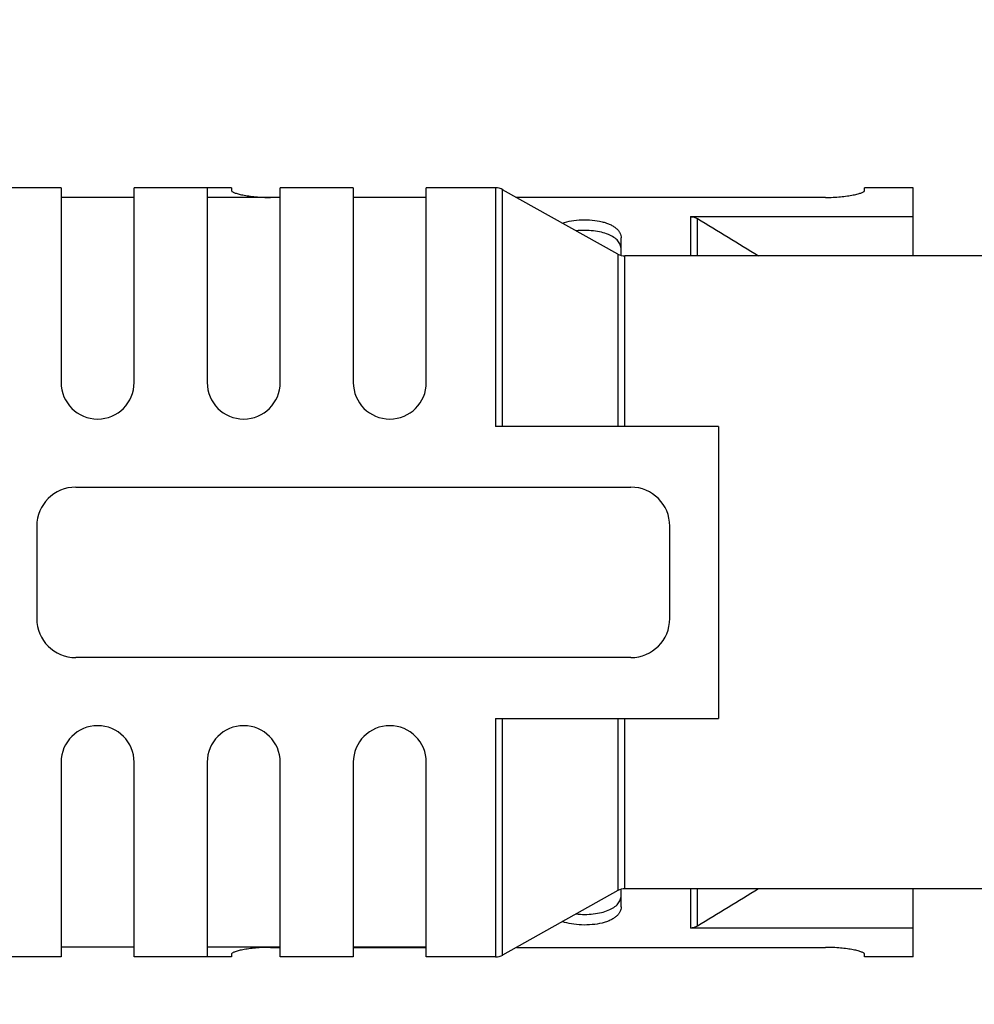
# Model space of a CAD drawing. Header units: millimetres. Extents: x 298 to 711, y 179 to 525.
# Tile 8 of 13: x 648 to 667, y 299 to 319. Entities that reach past the tile are written whole.
import ezdxf

# ---------------------------------------------------------------- set-up
doc = ezdxf.new("R2010")
doc.units = ezdxf.units.MM
doc.header["$LTSCALE"] = 32.67
doc.header["$PDMODE"] = 3
doc.header["$PDSIZE"] = 8
doc.layers.get('0').update_dxf_attribs({"linetype": 'CONTINUOUS'})
doc.layers.get('Defpoints').update_dxf_attribs({"linetype": 'CONTINUOUS'})
doc.layers.add('00_COMPONENTS', color=7, linetype='CONTINUOUS')
doc.layers.add('51__DRAFT_DIMS', color=7, linetype='CONTINUOUS')
doc.styles.get("Standard").update_dxf_attribs({"font": 'simfang.ttf'})
doc.dimstyles.new('DIMSTYLE_3', dxfattribs={"dimtxt": 3, "dimasz": 3, "dimexe": 2.5, "dimexo": 0.5, "dimgap": 0.75, "dimtad": 1, "dimdsep": 46, "dimtxsty": 'STANDARD', "dimblk": '_FILLED', "dimblk1": '_FILLED', "dimblk2": '_FILLED', "dimcen": 0.09, "dimclrt": 3, "dimazin": 2, "dimtp": 0.3, "dimtm": 0.3, "dimtfac": 1, "dimtofl": 0, "dimtmove": 0, "dimatfit": 3, "dimldrblk": '_FILLED', "dimfxl": 1, "dimtolj": 1, "dimarcsym": 0})

# ---------------------------------------------------------------- blocks, each defined once
blk = doc.blocks.new('_FILLED')
at = {"color": 0, "linetype": 'ByBlock'}
blk.add_solid([(0, 0), (-1, 0.1667), (-1, -0.1667)], dxfattribs=at)
blk = doc.blocks.new('*D13')
at = {"layer": '51__DRAFT_DIMS', "color": 0, "lineweight": -2}
for p, q in [((492.59, 379.324), (649.832, 379.324)), ((647.332, 284.824), (647.332, 376.324)), ((579.59, 281.824), (649.832, 281.824))]:
    blk.add_line(p, q, dxfattribs=at)
at = {"layer": 'Defpoints', "color": 0}
for p in [(492.09, 379.324), (647.332, 379.324), (579.09, 281.824)]:
    blk.add_point(p, dxfattribs=at)
at = {"layer": '51__DRAFT_DIMS', "color": 0, "linetype": 'ByBlock', "lineweight": -2, "xscale": 3, "yscale": 3, "zscale": 3}
for p, rotation in [((647.332, 379.324), 90), ((647.332, 281.824), 270)]:
    blk.add_blockref('_FILLED', p, dxfattribs=dict(at, rotation=rotation))
at = {"layer": '51__DRAFT_DIMS', "insert": (642.582, 330.494), "char_height": 3, "attachment_point": 2, "rotation": 90, "line_spacing_factor": 0.9}
blk.add_mtext('\\A1;97.5', dxfattribs=at)

msp = doc.modelspace()

# ---------------------------------------------------------------- linework, layer by layer
at = {"layer": '00_COMPONENTS'}
for p, q in [((648.39, 315.724), (647.19, 315.724)), ((648.39, 315.724), (648.39, 311.724)), ((651.39, 315.724), (649.89, 315.724)), ((649.89, 311.724), (649.89, 315.724)), ((651.89, 315.724), (651.39, 315.724)), ((651.39, 315.724), (651.39, 311.724)), ((651.89, 315.724), (651.89, 315.666)), ((654.39, 315.724), (652.89, 315.724)), ((652.89, 311.724), (652.89, 315.724)), ((654.39, 315.724), (654.39, 311.724)), ((657.312, 315.724), (655.89, 315.724)), ((655.89, 311.724), (655.89, 315.724)), ((657.312, 315.724), (657.312, 310.824)), ((659.822, 314.362), (657.458, 315.686)), ((657.458, 310.824), (657.458, 315.686)), ((665.89, 315.724), (664.89, 315.724)), ((664.89, 315.666), (664.89, 315.724)), ((665.89, 314.324), (665.89, 315.724)), ((649.89, 315.524), (648.39, 315.524)), ((652.89, 315.524), (651.39, 315.524)), ((652.89, 315.527), (652.69, 315.527)), ((655.89, 315.527), (654.39, 315.527)), ((655.89, 315.524), (654.39, 315.524)), ((664.09, 315.527), (657.741, 315.527)), ((661.312, 315.132), (665.89, 315.132)), ((661.312, 315.132), (661.312, 314.324)), ((661.458, 314.324), (661.458, 315.091)), ((659.89, 314.335), (659.89, 314.694)), ((659.822, 314.362), (659.822, 310.824)), ((672.99, 314.324), (659.968, 314.324)), ((659.968, 310.824), (659.968, 314.324)), ((661.89, 310.824), (657.312, 310.824)), ((661.89, 310.824), (661.89, 304.824)), ((648.69, 309.574), (660.09, 309.574)), ((647.89, 308.774), (647.89, 306.874)), ((660.89, 306.874), (660.89, 308.774)), ((660.09, 306.074), (648.69, 306.074)), ((657.312, 304.824), (661.89, 304.824)), ((657.312, 304.824), (657.312, 299.924)), ((657.458, 299.962), (657.458, 304.824)), ((659.822, 304.824), (659.822, 301.286)), ((659.968, 301.324), (659.968, 304.824)), ((648.39, 303.924), (648.39, 299.924)), ((649.89, 299.924), (649.89, 303.924)), ((651.39, 303.924), (651.39, 299.924)), ((652.89, 299.924), (652.89, 303.924)), ((654.39, 303.924), (654.39, 299.924)), ((655.89, 299.924), (655.89, 303.924)), ((659.822, 301.286), (657.458, 299.962)), ((659.89, 300.954), (659.89, 301.314)), ((672.99, 301.324), (659.968, 301.324)), ((661.312, 301.324), (661.312, 300.516)), ((661.458, 300.557), (661.458, 301.324)), ((665.89, 299.924), (665.89, 301.324)), ((665.89, 300.516), (661.312, 300.516)), ((649.89, 300.124), (648.39, 300.124)), ((652.89, 300.124), (651.39, 300.124)), ((652.69, 300.12), (652.89, 300.12)), ((655.89, 300.124), (654.39, 300.124)), ((654.39, 300.12), (655.89, 300.12)), ((657.74, 300.12), (664.09, 300.12)), ((648.39, 299.924), (647.19, 299.924)), ((651.39, 299.924), (649.89, 299.924)), ((651.89, 299.924), (651.39, 299.924)), ((651.89, 299.981), (651.89, 299.924)), ((654.39, 299.924), (652.89, 299.924)), ((657.312, 299.924), (655.89, 299.924)), ((664.89, 299.924), (664.89, 299.981)), ((665.89, 299.924), (664.89, 299.924))]:
    msp.add_line(p, q, dxfattribs=at)
for centre, radius, start, end in [((657.312, 315.424), 0.3, 60.7512, 90), ((659.968, 314.624), 0.3, 240.7512, 270), ((649.14, 311.724), 0.75, 180, 0), ((652.14, 311.724), 0.75, 180, 0), ((655.14, 311.724), 0.75, 180, 0), ((648.69, 308.774), 0.8, 90, 180), ((660.09, 308.774), 0.8, 0, 90), ((648.69, 306.874), 0.8, 180, 270), ((660.09, 306.874), 0.8, 270, 0), ((649.14, 303.924), 0.75, 0, 180), ((652.14, 303.924), 0.75, 0, 180), ((655.14, 303.924), 0.75, 0, 180), ((659.968, 301.024), 0.3, 90, 119.2488), ((657.312, 300.224), 0.3, 270, 299.2488)]:
    msp.add_arc(centre, radius, start, end, dxfattribs=at)
for points, knots in [([(651.89, 315.666), (651.89, 315.663), (651.893, 315.657), (651.899, 315.651), (651.909, 315.643), (651.926, 315.633), (651.952, 315.622), (651.986, 315.611), (652.026, 315.599), (652.072, 315.588), (652.145, 315.572), (652.249, 315.555), (652.438, 315.534), (652.587, 315.527), (652.69, 315.527)], [0, 0, 0, 0, 0.012862, 0.021439, 0.031822, 0.058466, 0.093232, 0.136052, 0.186655, 0.244657, 0.309589, 0.457986, 0.62673, 1, 1, 1, 1]), ([(664.09, 315.527), (664.193, 315.527), (664.342, 315.534), (664.531, 315.555), (664.634, 315.572), (664.708, 315.588), (664.754, 315.599), (664.794, 315.611), (664.827, 315.622), (664.854, 315.633), (664.871, 315.643), (664.881, 315.651), (664.887, 315.657), (664.89, 315.663), (664.89, 315.666)], [0, 0, 0, 0, 0.373271, 0.542016, 0.690413, 0.755346, 0.81335, 0.863951, 0.906768, 0.941539, 0.968192, 0.978575, 0.987147, 1, 1, 1, 1]), ([(658.684, 314.999), (658.744, 315.021), (658.876, 315.052), (659.082, 315.072), (659.294, 315.066), (659.464, 315.039), (659.586, 315.004), (659.666, 314.973), (659.734, 314.936), (659.791, 314.895), (659.835, 314.849), (659.867, 314.8), (659.886, 314.748), (659.89, 314.712), (659.89, 314.694)], [0, 0, 0, 0, 0.138759, 0.29274, 0.45028, 0.598563, 0.666015, 0.727903, 0.78397, 0.834427, 0.879963, 0.921716, 0.961177, 1, 1, 1, 1]), ([(661.312, 315.132), (661.337, 315.132), (661.389, 315.125), (661.436, 315.104), (661.458, 315.091)], [0, 0, 0, 0, 0.499964, 1, 1, 1, 1]), ([(661.458, 315.091), (661.668, 314.964), (662.087, 314.709), (662.504, 314.453), (662.713, 314.324)], [0, 0, 0, 0, 0.5, 1, 1, 1, 1]), ([(659.89, 314.463), (659.89, 314.493), (659.879, 314.555), (659.826, 314.64), (659.74, 314.713), (659.623, 314.772), (659.481, 314.816), (659.318, 314.843), (659.144, 314.853), (659.026, 314.847), (658.967, 314.841)], [0, 0, 0, 0, 0.081939, 0.168976, 0.26905, 0.387127, 0.524082, 0.676679, 0.838233, 1, 1, 1, 1]), ([(662.714, 301.324), (662.505, 301.195), (662.087, 300.938), (661.668, 300.684), (661.458, 300.557)], [0, 0, 0, 0, 0.5, 1, 1, 1, 1]), ([(658.966, 300.807), (659.025, 300.8), (659.143, 300.794), (659.317, 300.804), (659.48, 300.831), (659.623, 300.875), (659.739, 300.934), (659.826, 301.007), (659.879, 301.092), (659.89, 301.155), (659.89, 301.184)], [0, 0, 0, 0, 0.161713, 0.32325, 0.475883, 0.612857, 0.730961, 0.831054, 0.918071, 1, 1, 1, 1]), ([(659.89, 300.954), (659.89, 300.936), (659.886, 300.9), (659.867, 300.847), (659.835, 300.798), (659.791, 300.752), (659.734, 300.711), (659.665, 300.674), (659.586, 300.643), (659.463, 300.608), (659.293, 300.581), (659.081, 300.575), (658.875, 300.595), (658.743, 300.627), (658.683, 300.648)], [0, 0, 0, 0, 0.038822, 0.078284, 0.120041, 0.165584, 0.216055, 0.272138, 0.334046, 0.401521, 0.549838, 0.707385, 0.861327, 1, 1, 1, 1]), ([(661.458, 300.557), (661.436, 300.544), (661.389, 300.523), (661.337, 300.516), (661.312, 300.516)], [0, 0, 0, 0, 0.500052, 1, 1, 1, 1]), ([(652.69, 300.12), (652.587, 300.12), (652.438, 300.114), (652.249, 300.092), (652.145, 300.075), (652.072, 300.06), (652.026, 300.048), (651.986, 300.037), (651.952, 300.025), (651.926, 300.014), (651.909, 300.004), (651.899, 299.997), (651.893, 299.99), (651.89, 299.985), (651.89, 299.981)], [0, 0, 0, 0, 0.373271, 0.542016, 0.690413, 0.755346, 0.81335, 0.863951, 0.906768, 0.941539, 0.968192, 0.978575, 0.987147, 1, 1, 1, 1]), ([(664.89, 299.981), (664.89, 299.985), (664.887, 299.99), (664.881, 299.997), (664.871, 300.004), (664.854, 300.014), (664.827, 300.025), (664.794, 300.037), (664.754, 300.048), (664.708, 300.06), (664.634, 300.075), (664.531, 300.092), (664.342, 300.114), (664.193, 300.12), (664.09, 300.12)], [0, 0, 0, 0, 0.012862, 0.021439, 0.031822, 0.058466, 0.093232, 0.136052, 0.186655, 0.244657, 0.309589, 0.457986, 0.62673, 1, 1, 1, 1])]:
    msp.add_open_spline(points, degree=3, knots=knots, dxfattribs=at)

# ---------------------------------------------------------------- dimensions: what is measured, and where the dimension line sits
at = {"layer": '51__DRAFT_DIMS'}
dim = msp.add_linear_dim(base=(647.332, 379.324), p1=(579.09, 281.824), p2=(492.09, 379.324), angle=90, dimstyle='DIMSTYLE_3', override={"dimclrt": 256}, dxfattribs=at)
dim.commit()
dim.dimension.update_dxf_attribs({"geometry": '*D13', "text_midpoint": (647.332, 330.494), "dimtype": 160})

doc.saveas('drawing.dxf')
